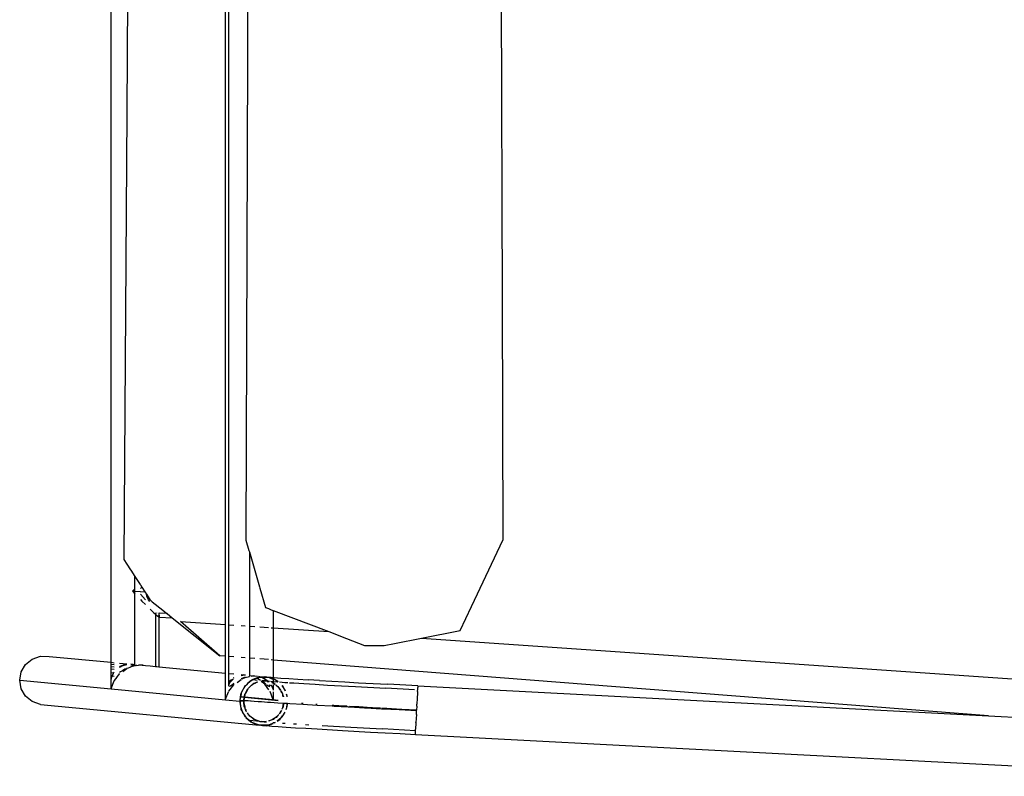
# Model space of a CAD drawing. Header units: millimetres. Extents: x 140304 to 319987, y -10756 to 142544.
# Tile 41 of 203: x 147625 to 148072, y 73756 to 74099. Entities that reach past the tile are written whole.
import ezdxf

# ---------------------------------------------------------------- set-up
doc = ezdxf.new("R2010")
doc.units = ezdxf.units.MM
doc.header["$LTSCALE"] = 10
doc.layers.get('0').update_dxf_attribs({"linetype": 'CONTINUOUS'})
doc.layers.add('furn', color=7, linetype='CONTINUOUS', true_color=0x9c9c9c)

# ---------------------------------------------------------------- blocks, each defined once
blk = doc.blocks.new('cvf')
for p, q in [((175755.84, 62526.86), (175755.84, 63109.82)), ((175818.45, 63068.15), (175817.67, 62801.71)), ((175932.12, 63068.15), (175933.22, 62691.58)), ((175807.71, 62571.33), (175807.71, 63065.26)), ((175809.24, 62572.79), (175809.24, 63065.37)), ((175763.69, 62885.35), (175762.99, 62776.22)), ((175817.67, 62801.71), (175817.04, 62582.18)), ((175762.99, 62776.22), (175761.68, 62573.42)), ((175933.22, 62691.58), (175933.54, 62582.18)), ((175817.04, 62582.18), (175818.38, 62577.56)), ((175922.04, 62557.82), (175933.54, 62582.18)), ((175818.38, 62577.56), (175818.56, 62576.94)), ((175818.56, 62576.94), (175818.56, 62563.51)), ((175818.56, 62576.94), (175821.01, 62568.51)), ((175761.68, 62573.42), (175762.99, 62571.4)), ((175762.99, 62571.4), (175764.67, 62568.8)), ((175807.71, 62564.11), (175807.71, 62571.33)), ((175809.24, 62564.02), (175809.24, 62572.79)), ((175764.67, 62568.8), (175764.81, 62568.59)), ((175764.81, 62568.59), (175766.69, 62565.7)), ((175766.69, 62560.17), (175766.69, 62565.7)), ((175766.69, 62565.7), (175768.99, 62562.16)), ((175821.01, 62568.51), (175823.18, 62561.05)), ((175768.99, 62562.16), (175769.14, 62561.92)), ((175769.14, 62561.92), (175769.76, 62560.97)), ((175769.14, 62560.37), (175769.76, 62560.97)), ((175769.76, 62560.97), (175771.15, 62558.82)), ((175807.71, 62563.76), (175807.71, 62564.11)), ((175807.71, 62543.98), (175807.71, 62563.76)), ((175809.24, 62563.6), (175809.24, 62564.02)), ((175809.24, 62543.87), (175809.24, 62563.6)), ((175818.56, 62563.51), (175818.56, 62562.63)), ((175818.56, 62562.63), (175818.56, 62543.22)), ((175823.18, 62561.05), (175823.34, 62560.5)), ((175766.69, 62560.17), (175765.54, 62559.11)), ((175765.54, 62559.11), (175766.69, 62557.91)), ((175765.54, 62559.11), (175766.69, 62559.04)), ((175766.69, 62559.04), (175766.69, 62560.17)), ((175766.69, 62559.04), (175769, 62558.91)), ((175766.69, 62557.91), (175766.69, 62559.04)), ((175766.69, 62525.83), (175766.69, 62557.91)), ((175769, 62558.91), (175769.14, 62558.9)), ((175769.14, 62558.9), (175771.15, 62558.82)), ((175771.47, 62555.15), (175769.14, 62557.69)), ((175771.15, 62558.82), (175771.47, 62558.33)), ((175771.47, 62558.33), (175771.88, 62557.69)), ((175772.01, 62556.87), (175771.88, 62557.69)), ((175771.88, 62557.69), (175773.45, 62555.27)), ((175772.77, 62555.11), (175772.01, 62556.87)), ((175823.34, 62560.5), (175825.91, 62551.66)), ((175919.37, 62552.17), (175922.04, 62557.82)), ((175769.14, 62555.35), (175769.85, 62554.61)), ((175769.85, 62554.61), (175771.47, 62553)), ((175773.46, 62554.38), (175772.77, 62555.11)), ((175773.45, 62555.27), (175773.56, 62555.1)), ((175773.56, 62555.1), (175773.65, 62554.96)), ((175773.65, 62554.96), (175774.47, 62554.31)), ((175774.47, 62554.31), (175779.28, 62550.47)), ((175914.2, 62541.22), (175919.37, 62552.17)), ((175773.56, 62550.91), (175773.68, 62550.79)), ((175773.68, 62550.79), (175775.23, 62549.33)), ((175775.23, 62549.33), (175776.01, 62548.63)), ((175776.01, 62549.28), (175776.01, 62548.63)), ((175776.01, 62548.63), (175776.45, 62548.24)), ((175776.01, 62548.63), (175776.01, 62524.94)), ((175776.45, 62548.24), (175776.64, 62548.08)), ((175776.64, 62549.14), (175776.56, 62549.25)), ((175776.64, 62548.08), (175777.29, 62547.57)), ((175777.29, 62547.57), (175777.37, 62547.53)), ((175777.54, 62547.89), (175777.48, 62547.99)), ((175777.48, 62547.47), (175777.54, 62547.44)), ((175777.54, 62549.19), (175777.54, 62547.89)), ((175777.74, 62547.57), (175777.54, 62547.89)), ((175777.54, 62547.89), (175777.54, 62547.44)), ((175777.54, 62547.44), (175777.73, 62547.34)), ((175777.54, 62547.44), (175777.54, 62524.8)), ((175777.73, 62549.12), (175777.62, 62549.18)), ((175777.73, 62549.18), (175777.73, 62549.12)), ((175781.22, 62548.92), (175777.73, 62549.12)), ((175777.74, 62547.57), (175777.73, 62549.12)), ((175777.73, 62547.34), (175777.74, 62547.57)), ((175777.73, 62547.34), (175783.62, 62547)), ((175779.28, 62550.47), (175781.15, 62548.97)), ((175781.15, 62548.97), (175781.22, 62548.92)), ((175781.22, 62548.92), (175783.62, 62547)), ((175825.91, 62551.66), (175827.19, 62551.17)), ((175827.19, 62551.17), (175828.44, 62550.69)), ((175828.44, 62550.69), (175828.52, 62550.66)), ((175828.52, 62550.66), (175829.41, 62550.32)), ((175829.41, 62550.32), (175854.56, 62540.73)), ((175829.41, 62550.32), (175829.41, 62542.47)), ((175783.62, 62547), (175805.21, 62529.74)), ((175787.3, 62545.39), (175807.71, 62543.98)), ((175805.21, 62529.74), (175787.3, 62545.39)), ((175807.71, 62543.29), (175807.71, 62543.98)), ((175807.71, 62529.55), (175807.71, 62543.29)), ((175809.1, 62543.88), (175809.24, 62543.87)), ((175809.24, 62543.87), (175811.58, 62543.71)), ((175809.24, 62543.13), (175809.24, 62543.87)), ((175809.24, 62529.43), (175809.24, 62543.13)), ((175814.86, 62543.48), (175816.68, 62543.35)), ((175818.56, 62543.22), (175821.01, 62543.05)), ((175818.56, 62543.22), (175818.56, 62542.18)), ((175823.34, 62542.89), (175827.19, 62542.63)), ((175818.56, 62542.18), (175818.56, 62528.7)), ((175828.52, 62542.53), (175829.41, 62542.47)), ((175829.41, 62542.47), (175854.56, 62540.73)), ((175829.41, 62542.47), (175829.41, 62541.06)), ((175829.41, 62541.06), (175829.41, 62527.85)), ((175854.56, 62540.73), (175862.64, 62537.65)), ((175896.67, 62537.82), (175914.2, 62541.22)), ((175862.64, 62537.65), (175870.83, 62534.52)), ((175870.83, 62534.52), (175879.74, 62534.52)), ((175879.74, 62534.52), (175884.34, 62535.42)), ((175884.34, 62535.42), (175896.67, 62537.82)), ((175896.67, 62537.82), (176380.42, 62504.32)), ((175720.06, 62528.24), (175723.76, 62529.55)), ((175723.76, 62529.55), (175727.71, 62529.53)), ((175727.71, 62529.53), (175755.84, 62526.86)), ((175807.71, 62529.55), (175805.21, 62529.74)), ((175807.71, 62521.93), (175807.71, 62529.55)), ((175715.07, 62522.45), (175717.04, 62525.78)), ((175717.04, 62525.78), (175720.06, 62528.24)), ((175755.84, 62526.86), (175757.23, 62526.62)), ((175755.84, 62526.75), (175755.84, 62526.86)), ((175755.84, 62526.5), (175755.84, 62526.75)), ((175755.84, 62525.95), (175755.84, 62526.5)), ((175755.84, 62524.85), (175755.84, 62525.95)), ((175755.84, 62525.95), (175757.23, 62525.79)), ((175759.71, 62526.49), (175762.99, 62526.18)), ((175761.02, 62525.37), (175759.81, 62524.87)), ((175759.88, 62524.6), (175761.21, 62525.32)), ((175761.91, 62525.73), (175761.02, 62525.37)), ((175761.21, 62525.32), (175761.27, 62525.34)), ((175761.27, 62525.34), (175762.9, 62525.83)), ((175762.32, 62525.78), (175761.91, 62525.73)), ((175762.9, 62525.83), (175762.95, 62525.87)), ((175762.99, 62525.84), (175762.95, 62525.87)), ((175762.95, 62525.87), (175762.99, 62525.84)), ((175764.81, 62526.01), (175765.92, 62525.87)), ((175765.92, 62525.87), (175764.81, 62525.98)), ((175766.69, 62525.46), (175764.81, 62525)), ((175765.11, 62524.91), (175766.69, 62525.36)), ((175765.92, 62525.87), (175766.69, 62525.83)), ((175766.69, 62525.68), (175766.69, 62525.83)), ((175766.69, 62525.46), (175766.69, 62525.68)), ((175766.69, 62525.36), (175766.69, 62525.46)), ((175766.69, 62525.36), (175766.94, 62525.38)), ((175767.45, 62525.43), (175767.08, 62525.43)), ((175767.45, 62525.43), (175768.34, 62525.52)), ((175769.14, 62525.6), (175768.34, 62525.52)), ((175769.36, 62525.57), (175769.14, 62525.6)), ((175769.98, 62525.52), (175769.36, 62525.57)), ((175770.4, 62525.48), (175769.98, 62525.52)), ((175769.98, 62525.52), (175770.44, 62525.47)), ((175770.44, 62525.47), (175770.4, 62525.48)), ((175770.44, 62525.47), (175771.47, 62525.37)), ((175771.47, 62525.37), (175773.56, 62525.17)), ((175773.56, 62525.17), (175776.01, 62524.94)), ((175809.24, 62529.43), (175809.1, 62529.44)), ((175811.58, 62529.25), (175809.24, 62529.43)), ((175809.24, 62521.79), (175809.24, 62529.43)), ((175816.68, 62528.85), (175814.86, 62528.99)), ((175821.01, 62528.51), (175818.56, 62528.7)), ((175818.56, 62528.7), (175818.56, 62520.9)), ((175827.19, 62528.03), (175823.34, 62528.33)), ((175829.41, 62527.85), (175828.52, 62527.92)), ((176153.83, 62502.54), (175829.41, 62527.85)), ((175829.41, 62527.85), (175829.41, 62519.95)), ((175714.39, 62518.65), (175715.07, 62522.45)), ((175755.84, 62523.83), (175755.84, 62524.85)), ((175755.84, 62524.85), (175757.23, 62524.71)), ((175755.84, 62522.09), (175755.84, 62523.83)), ((175755.84, 62523.83), (175757.23, 62523.66)), ((175755.84, 62522.09), (175757.1, 62522.22)), ((175755.84, 62520.7), (175755.84, 62522.09)), ((175755.84, 62518.58), (175755.84, 62520.7)), ((175755.84, 62520.7), (175756.3, 62520.64)), ((175756.3, 62520.64), (175755.9, 62519.59)), ((175756.73, 62521.73), (175756.3, 62520.64)), ((175756.3, 62520.64), (175757.23, 62520.52)), ((175756.85, 62521.88), (175756.73, 62521.73)), ((175757.23, 62522.4), (175757.1, 62522.22)), ((175758.77, 62520.32), (175759.71, 62521.56)), ((175759.81, 62524.87), (175759.69, 62524.78)), ((175759.71, 62524.48), (175759.88, 62524.6)), ((175760.18, 62522.55), (175759.71, 62522.18)), ((175759.71, 62521.56), (175759.8, 62521.63)), ((175761.2, 62523.17), (175760.18, 62522.55)), ((175761.12, 62522.61), (175761.78, 62523.09)), ((175762.36, 62523.87), (175761.2, 62523.17)), ((175761.78, 62523.09), (175762.99, 62523.99)), ((175762.99, 62524.25), (175762.93, 62524.22)), ((175762.99, 62523.99), (175763.19, 62524.08)), ((175763.45, 62524.2), (175764.81, 62524.82)), ((175764.81, 62524.82), (175765.11, 62524.91)), ((175776.01, 62524.94), (175776.64, 62524.88)), ((175776.64, 62524.88), (175777.48, 62524.8)), ((175777.48, 62524.8), (175777.54, 62524.8)), ((175777.54, 62524.8), (175807.71, 62521.93)), ((175807.71, 62521.63), (175807.71, 62521.93)), ((175807.71, 62521.57), (175807.71, 62521.63)), ((175807.71, 62520.13), (175807.71, 62521.57)), ((175809.1, 62521.8), (175809.24, 62521.79)), ((175809.24, 62521.79), (175811.58, 62521.56)), ((175809.24, 62521.48), (175809.24, 62521.79)), ((175809.24, 62521.43), (175809.24, 62521.48)), ((175809.24, 62519.95), (175809.24, 62521.43)), ((175814.86, 62521.25), (175816.11, 62521.11)), ((175816.11, 62521.11), (175814.86, 62520.94)), ((175814.86, 62520.91), (175816.53, 62521.07)), ((175816.11, 62521.11), (175816.53, 62521.07)), ((175816.53, 62521.07), (175816.62, 62521.08)), ((175816.62, 62521.08), (175816.68, 62521.05)), ((175816.62, 62521.08), (175816.68, 62521.08)), ((175818.56, 62520.9), (175818.56, 62520.56)), ((175818.56, 62520.9), (175820.46, 62520.71)), ((175818.56, 62520.56), (175818.56, 62520.54)), ((175818.56, 62520.56), (175818.59, 62520.54)), ((175818.56, 62520.43), (175818.68, 62520.55)), ((175818.56, 62520.43), (175818.59, 62520.54)), ((175818.68, 62520.55), (175818.59, 62520.54)), ((175820.46, 62520.71), (175818.68, 62520.55)), ((175819.32, 62520.51), (175820.96, 62520.66)), ((175820.46, 62520.71), (175820.96, 62520.66)), ((175820.96, 62520.66), (175821.01, 62520.67)), ((175821.01, 62520.67), (175822.3, 62520.51)), ((175715.07, 62514.85), (175714.39, 62518.65)), ((175714.39, 62518.65), (175755.84, 62514.72)), ((175755.84, 62516.99), (175755.84, 62518.58)), ((175755.84, 62514.72), (175755.84, 62516.99)), ((175755.84, 62514.72), (175756.67, 62516.88)), ((175755.9, 62519.59), (175755.89, 62519.14)), ((175756.67, 62516.88), (175757.23, 62518.35)), ((175757.26, 62518.39), (175757.28, 62518.44)), ((175757.3, 62518.44), (175758.1, 62519.47)), ((175758.1, 62519.47), (175758.77, 62520.32)), ((175807.71, 62519.92), (175807.71, 62520.13)), ((175807.71, 62517.43), (175807.71, 62519.92)), ((175807.72, 62517.17), (175807.71, 62517.43)), ((175807.72, 62513.91), (175807.72, 62517.17)), ((175809.24, 62517.66), (175809.1, 62517.47)), ((175809.24, 62519.77), (175809.24, 62519.95)), ((175809.24, 62517.66), (175809.24, 62519.77)), ((175809.93, 62518.59), (175809.24, 62517.66)), ((175809.24, 62517.24), (175809.24, 62517.66)), ((175809.24, 62517.02), (175809.24, 62517.24)), ((175809.24, 62516.12), (175809.24, 62517.02)), ((175809.24, 62516.12), (175809.4, 62516.88)), ((175809.46, 62515.81), (175809.24, 62516.12)), ((175809.32, 62513.7), (175811.58, 62516.63)), ((175809.4, 62516.88), (175809.45, 62516.97)), ((175809.45, 62516.97), (175809.56, 62517.2)), ((175809.56, 62517.2), (175809.87, 62517.79)), ((175809.87, 62517.79), (175811.26, 62519.19)), ((175811.26, 62519.19), (175809.93, 62518.59)), ((175811.01, 62516.82), (175810.04, 62516.07)), ((175811.23, 62516.99), (175811.01, 62516.82)), ((175811.58, 62517.26), (175811.23, 62516.99)), ((175811.39, 62519.71), (175811.35, 62519.69)), ((175811.58, 62519.86), (175811.39, 62519.71)), ((175811.58, 62516.63), (175811.67, 62516.7)), ((175812.99, 62517.68), (175814.86, 62519.06)), ((175814.91, 62519.36), (175814.86, 62519.32)), ((175814.86, 62519.06), (175814.86, 62519.24)), ((175816.67, 62520.07), (175814.91, 62519.36)), ((175815.32, 62519.27), (175816.68, 62519.89)), ((175817.25, 62516.66), (175816.56, 62515.84)), ((175816.56, 62515.84), (175816.82, 62516.3)), ((175816.68, 62519.89), (175818.56, 62520.43)), ((175816.82, 62516.3), (175817.25, 62516.66)), ((175817.25, 62516.66), (175819.25, 62518.38)), ((175817.86, 62517.39), (175817.25, 62516.66)), ((175819.25, 62518.38), (175817.86, 62517.39)), ((175820.18, 62516.89), (175818.67, 62515.6)), ((175818.67, 62515.6), (175819.52, 62516.5)), ((175819.93, 62518.86), (175819.25, 62518.38)), ((175819.25, 62518.38), (175819.72, 62518.78)), ((175819.52, 62516.5), (175820.18, 62516.89)), ((175819.72, 62518.78), (175819.93, 62518.86)), ((175820.19, 62519.04), (175819.93, 62518.86)), ((175819.93, 62518.86), (175820.23, 62518.97)), ((175820.18, 62516.89), (175821.09, 62517.43)), ((175820.58, 62517.24), (175820.18, 62516.89)), ((175822.87, 62520.01), (175820.19, 62519.04)), ((175820.23, 62518.97), (175821.93, 62519.6)), ((175820.23, 62518.97), (175822.11, 62518.79)), ((175821.09, 62517.43), (175820.58, 62517.24)), ((175822.3, 62517.88), (175821.09, 62517.43)), ((175821.09, 62517.43), (175821.77, 62517.83)), ((175821.77, 62517.83), (175822.29, 62517.95)), ((175821.93, 62519.6), (175822.16, 62519.68)), ((175822.26, 62519.44), (175821.93, 62519.6)), ((175822.16, 62519.68), (175822.21, 62519.66)), ((175822.21, 62519.66), (175823.11, 62520.03)), ((175822.21, 62519.66), (175823.61, 62518.76)), ((175823.09, 62518.8), (175822.26, 62519.44)), ((175822.72, 62520.51), (175823.34, 62520.45)), ((175823.11, 62520.03), (175822.87, 62520.01)), ((175823.11, 62520.03), (175823.27, 62520.1)), ((175823.83, 62520.1), (175823.11, 62520.03)), ((175823.27, 62520.1), (175823.83, 62520.1)), ((175823.34, 62520.45), (175825.54, 62520.24)), ((175823.83, 62520.1), (175823.94, 62520.1)), ((175825.34, 62519.39), (175823.94, 62520.1)), ((175823.94, 62520.1), (175824.04, 62520.1)), ((175825.54, 62516.91), (175823.96, 62518.13)), ((175825.54, 62520.24), (175824.04, 62520.1)), ((175824.04, 62520.1), (175825.43, 62519.55)), ((175824.04, 62520.1), (175826.52, 62520.1)), ((175824.25, 62518.35), (175825.15, 62517.77)), ((175826.3, 62518.35), (175824.25, 62518.35)), ((175824.38, 62518.44), (175826.3, 62518.35)), ((175824.53, 62518.56), (175826.3, 62518.35)), ((175825.15, 62517.77), (175826.09, 62516.98)), ((175826.43, 62518.38), (175825.34, 62519.39)), ((175825.43, 62519.55), (175827.12, 62518.3)), ((175825.54, 62520.24), (175825.69, 62520.25)), ((175827.45, 62514.34), (175825.54, 62516.91)), ((175825.69, 62520.25), (175825.98, 62520.2)), ((175825.98, 62520.2), (175827.04, 62520.1)), ((175826.52, 62520.1), (175825.98, 62520.2)), ((175826.43, 62518.38), (175826.3, 62518.35)), ((175826.38, 62516.74), (175827.14, 62516.11)), ((175826.46, 62518.35), (175826.43, 62518.38)), ((175827.08, 62517.77), (175826.46, 62518.35)), ((175826.73, 62518.35), (175826.46, 62518.35)), ((175826.52, 62520.1), (175827.04, 62520.1)), ((175827.19, 62519.97), (175826.52, 62520.1)), ((175826.73, 62518.35), (175826.8, 62518.32)), ((175826.8, 62518.32), (175826.89, 62518.32)), ((175826.89, 62518.32), (175827.12, 62518.3)), ((175827.04, 62520.1), (175827.19, 62520.12)), ((175827.04, 62520.1), (175827.19, 62520.04)), ((175827.12, 62518.3), (175827.19, 62518.29)), ((175827.14, 62516.11), (175827.7, 62515.81)), ((175827.19, 62520.12), (175827.45, 62520.1)), ((175827.19, 62520.04), (175827.56, 62519.9)), ((175827.56, 62519.9), (175827.19, 62519.97)), ((175827.19, 62518.25), (175827.19, 62518.29)), ((175827.19, 62518.29), (175827.69, 62518.25)), ((175827.19, 62518.25), (175827.27, 62518.15)), ((175827.27, 62518.15), (175827.38, 62518)), ((175827.47, 62518.07), (175827.27, 62518.15)), ((175827.45, 62520.1), (175828.52, 62520.02)), ((175827.47, 62518.07), (175827.5, 62518.1)), ((175828.48, 62519.73), (175827.56, 62519.9)), ((175827.56, 62519.9), (175828.52, 62519.55)), ((175827.7, 62515.81), (175827.88, 62516.09)), ((175827.88, 62516.09), (175827.74, 62516.65)), ((175827.88, 62516.64), (175827.88, 62516.09)), ((175828.17, 62518.21), (175828.52, 62518.18)), ((175828.46, 62516.6), (175828.52, 62516.53)), ((175828.52, 62519.71), (175828.48, 62519.73)), ((175828.52, 62520.02), (175829.41, 62519.95)), ((175829.41, 62519.28), (175828.52, 62519.71)), ((175828.52, 62519.55), (175829.41, 62519.21)), ((175828.52, 62518.18), (175828.78, 62518.15)), ((175828.52, 62516.53), (175829.35, 62514.48)), ((175828.69, 62517.67), (175829.33, 62517.45)), ((175828.78, 62518.15), (175829.41, 62518.11)), ((175829.41, 62517.35), (175828.78, 62517.58)), ((175829.33, 62517.45), (175829.41, 62517.39)), ((175829.41, 62519.95), (175829.86, 62519.91)), ((175829.41, 62519.95), (175829.41, 62519.28)), ((175830, 62518.99), (175829.41, 62519.28)), ((175829.41, 62519.28), (175829.41, 62519.21)), ((175829.41, 62519.21), (175830, 62518.99)), ((175829.41, 62519.21), (175829.41, 62518.11)), ((175829.41, 62518.11), (175831.39, 62517.96)), ((175829.41, 62518.11), (175829.41, 62517.39)), ((175829.41, 62517.39), (175829.41, 62517.35)), ((175829.41, 62517.35), (175829.41, 62516.94)), ((175829.53, 62517.31), (175829.41, 62517.35)), ((175829.41, 62516.54), (175829.41, 62514.21)), ((175829.7, 62517.24), (175829.53, 62517.31)), ((175829.53, 62517.31), (175830.2, 62516.81)), ((175830.2, 62516.81), (175829.7, 62517.24)), ((175829.86, 62519.91), (175832.87, 62519.7)), ((175830, 62518.99), (175830.58, 62518.78)), ((175830.75, 62518.63), (175830, 62518.99)), ((175830.58, 62518.78), (175830.75, 62518.63)), ((175831.79, 62515.44), (175830.61, 62516.46)), ((175830.69, 62516.45), (175831.44, 62515.9)), ((175830.75, 62518.63), (175831.54, 62517.95)), ((175831.03, 62518.49), (175830.75, 62518.63)), ((175831.6, 62518), (175831.03, 62518.49)), ((175831.39, 62517.96), (175831.54, 62517.95)), ((175832.2, 62517.9), (175834.7, 62517.72)), ((175832.87, 62519.7), (175836.48, 62519.46)), ((175833.73, 62515.8), (175833.41, 62516.28)), ((175833.47, 62516.28), (175833.73, 62515.8)), ((175834.7, 62517.72), (175836.02, 62517.64)), ((175836.48, 62519.46), (175840.63, 62519.19)), ((175836.82, 62517.58), (175838.67, 62517.46)), ((175838.67, 62517.46), (175843.25, 62517.17)), ((175840.63, 62519.19), (175845.3, 62518.9)), ((175843.25, 62517.17), (175848.4, 62516.85)), ((175850.43, 62518.59), (175845.3, 62518.9)), ((175848.4, 62516.85), (175854.06, 62516.51)), ((175850.43, 62518.59), (175855.99, 62518.26)), ((175854.06, 62516.51), (175866.65, 62515.79)), ((175855.99, 62518.26), (175861.92, 62517.92)), ((175861.92, 62517.92), (175868.15, 62517.56)), ((175868.15, 62517.56), (175881.33, 62516.84)), ((175895.02, 62516.11), (175881.33, 62516.84)), ((175895.02, 62516.11), (175894.98, 62515.44)), ((175895.02, 62516.11), (176153.83, 62502.54)), ((175717.04, 62511.51), (175715.07, 62514.85)), ((175755.84, 62514.72), (175807.71, 62509.79)), ((175807.71, 62510.05), (175807.72, 62513.65)), ((175807.72, 62513.65), (175807.72, 62513.91)), ((175807.8, 62510.03), (175809.1, 62513.42)), ((175809.17, 62513.51), (175809.32, 62513.7)), ((175810.04, 62516.07), (175809.46, 62515.81)), ((175814.79, 62512.57), (175814.27, 62509.72)), ((175814.61, 62511.2), (175814.9, 62512.79)), ((175814.9, 62512.79), (175814.79, 62512.57)), ((175815.21, 62513.46), (175814.9, 62512.79)), ((175814.9, 62512.79), (175814.93, 62512.96)), ((175814.93, 62512.96), (175815.21, 62513.46)), ((175815.21, 62513.46), (175816.56, 62515.84)), ((175816.01, 62515.18), (175815.21, 62513.46)), ((175816.56, 62515.84), (175816.01, 62515.18)), ((175816.28, 62511.04), (175816.51, 62512.23)), ((175816.51, 62512.23), (175816.32, 62511.03)), ((175816.51, 62512.23), (175816.54, 62512.3)), ((175816.54, 62512.3), (175816.56, 62512.36)), ((175816.75, 62512.69), (175816.56, 62512.36)), ((175817.83, 62514.59), (175816.75, 62512.69)), ((175816.75, 62512.69), (175817.71, 62514.59)), ((175817.71, 62514.59), (175817.93, 62514.82)), ((175818.02, 62515.01), (175818.04, 62514.97)), ((175818.15, 62515.16), (175818.04, 62514.97)), ((175818.05, 62514.95), (175818.67, 62515.6)), ((175818.67, 62515.6), (175818.15, 62515.16)), ((175828.02, 62513.57), (175827.99, 62513.61)), ((175829.41, 62509.79), (175828.02, 62513.57)), ((175829.35, 62514.48), (175829.36, 62514.21)), ((175829.37, 62513.41), (175829.41, 62509.79)), ((175829.41, 62513.37), (175829.41, 62509.79)), ((175831.44, 62515.9), (175831.79, 62515.44)), ((175832.12, 62515.16), (175831.79, 62515.44)), ((175831.79, 62515.44), (175832.43, 62514.61)), ((175832.43, 62514.61), (175832.12, 62515.16)), ((175832.77, 62513.99), (175832.43, 62514.61)), ((175832.43, 62514.61), (175832.9, 62513.98)), ((175833.38, 62512.9), (175832.9, 62513.77)), ((175832.95, 62513.92), (175833.03, 62513.82)), ((175833.03, 62513.82), (175833.38, 62512.9)), ((175833.69, 62512.36), (175833.38, 62512.9)), ((175833.38, 62512.9), (175833.76, 62511.92)), ((175833.76, 62511.92), (175833.69, 62512.36)), ((175833.73, 62515.8), (175834.82, 62513.86)), ((175834.79, 62514.24), (175833.73, 62515.8)), ((175833.88, 62511.22), (175833.76, 62511.92)), ((175833.76, 62511.92), (175833.98, 62511.35)), ((175834.92, 62513.86), (175834.79, 62514.24)), ((175835.43, 62512.31), (175835.63, 62511.12)), ((175835.73, 62511.51), (175835.46, 62512.3)), ((175866.65, 62515.79), (175880.47, 62515.02)), ((175893.55, 62514.32), (175880.47, 62515.02)), ((175894.84, 62512.79), (175894.73, 62510.57)), ((175894.88, 62513.51), (175894.84, 62512.79)), ((175894.88, 62513.51), (175894.94, 62514.57)), ((175894.94, 62514.57), (175894.98, 62515.44)), ((175720.06, 62509.02), (175717.04, 62511.51)), ((175723.76, 62507.68), (175720.06, 62509.02)), ((175723.76, 62507.68), (175823.18, 62498.24)), ((175807.71, 62509.79), (175807.71, 62510.05)), ((175807.71, 62509.79), (175807.8, 62510.03)), ((175807.71, 62509.79), (175814.26, 62509.17)), ((175814.26, 62509.17), (175814.28, 62509.33)), ((175814.36, 62508.55), (175814.26, 62509.17)), ((175814.27, 62509.72), (175814.3, 62509.39)), ((175814.27, 62509.72), (175814.35, 62509.71)), ((175814.3, 62509.39), (175814.28, 62509.33)), ((175814.28, 62509.33), (175815.99, 62509.17)), ((175814.28, 62509.33), (175814.36, 62508.55)), ((175814.3, 62509.39), (175814.35, 62509.71)), ((175814.35, 62509.71), (175814.59, 62511.03)), ((175814.35, 62509.71), (175816.01, 62509.56)), ((175814.36, 62508.55), (175814.49, 62506.83)), ((175814.8, 62505.93), (175814.36, 62508.55)), ((175814.59, 62511.03), (175814.61, 62511.2)), ((175816.25, 62510.88), (175814.59, 62511.03)), ((175816.28, 62511.04), (175814.61, 62511.2)), ((175816.03, 62509.37), (175815.99, 62509.17)), ((175815.99, 62509.17), (175816.1, 62508.51)), ((175816.01, 62509.63), (175816.25, 62510.88)), ((175816.01, 62509.63), (175816.07, 62509.62)), ((175816.01, 62509.56), (175816.01, 62509.63)), ((175816.01, 62509.56), (175816.06, 62509.56)), ((175816.03, 62509.37), (175816.01, 62509.56)), ((175816.06, 62509.56), (175816.03, 62509.37)), ((175816.1, 62508.51), (175816.03, 62509.37)), ((175816.07, 62509.62), (175816.06, 62509.56)), ((175816.06, 62509.56), (175816.31, 62509.54)), ((175816.29, 62510.87), (175816.07, 62509.62)), ((175816.07, 62509.62), (175818, 62509.45)), ((175816.24, 62506.99), (175816.1, 62508.51)), ((175816.1, 62508.51), (175816.45, 62506.42)), ((175816.25, 62510.88), (175816.28, 62511.04)), ((175816.29, 62510.87), (175816.25, 62510.88)), ((175816.32, 62511.03), (175816.28, 62511.04)), ((175816.32, 62511.03), (175816.29, 62510.87)), ((175831.69, 62509.41), (175816.29, 62510.87)), ((175816.31, 62509.54), (175819.09, 62509.33)), ((175829.41, 62509.79), (175816.32, 62511.03)), ((175818, 62509.45), (175820.72, 62509.25)), ((175819.09, 62509.33), (175820.72, 62509.25)), ((175820.72, 62509.25), (175822.58, 62509.08)), ((175822.58, 62509.08), (175824.13, 62509)), ((175824.13, 62509), (175826.74, 62508.8)), ((175826.74, 62508.8), (175828.21, 62508.73)), ((175828.21, 62508.73), (175831.55, 62508.51)), ((175828.21, 62508.73), (175831.55, 62508.49)), ((175831.71, 62509.57), (175829.41, 62509.79)), ((175831.55, 62508.49), (175834.08, 62508.33)), ((175834.14, 62508.33), (175833.71, 62506.11)), ((175833.71, 62506.11), (175834.08, 62508.33)), ((175833.98, 62511.35), (175833.99, 62511.22)), ((175834.08, 62508.33), (175834.14, 62508.33)), ((175834.14, 62508.33), (175835.8, 62508.22)), ((175835.8, 62508.22), (175835.32, 62505.55)), ((175835.43, 62505.77), (175835.87, 62508.22)), ((175835.76, 62511.11), (175835.73, 62511.51)), ((175835.8, 62508.22), (175835.87, 62508.22)), ((175835.87, 62508.22), (175836.94, 62508.15)), ((175836.94, 62508.15), (175842.84, 62507.82)), ((175842.35, 62508.1), (175842.29, 62508.14)), ((175842.92, 62508.06), (175842.35, 62508.1)), ((175842.92, 62508.09), (175842.35, 62508.1)), ((175842.84, 62507.82), (175842.88, 62507.79)), ((175842.88, 62507.79), (175849.27, 62507.43)), ((175848.79, 62507.69), (175848.74, 62507.71)), ((175849.34, 62507.65), (175848.79, 62507.69)), ((175849.34, 62507.68), (175848.79, 62507.69)), ((175849.27, 62507.43), (175849.31, 62507.41)), ((175849.31, 62507.41), (175856.16, 62507.02)), ((175856.82, 62507.22), (175856.19, 62507.26)), ((175861.37, 62506.93), (175856.82, 62507.22)), ((175894.54, 62506.95), (175894.58, 62507.8)), ((175894.72, 62510.48), (175894.58, 62507.8)), ((175894.72, 62510.48), (175894.73, 62510.57)), ((175814.49, 62506.83), (175814.8, 62505.93)), ((175814.89, 62505.37), (175814.8, 62505.93)), ((175814.8, 62505.93), (175815.15, 62504.92)), ((175815.15, 62504.92), (175814.89, 62505.37)), ((175815.15, 62504.92), (175815.43, 62504.1)), ((175816.49, 62502.54), (175815.15, 62504.92)), ((175815.43, 62504.1), (175816.49, 62502.54)), ((175816.45, 62506.42), (175816.24, 62506.99)), ((175816.45, 62506.42), (175816.53, 62505.98)), ((175816.83, 62505.44), (175816.45, 62506.42)), ((175816.53, 62505.98), (175816.83, 62505.44)), ((175816.83, 62505.44), (175817.07, 62505.01)), ((175817.19, 62504.52), (175816.83, 62505.44)), ((175817.28, 62504.4), (175817.19, 62504.52)), ((175817.69, 62503.91), (175817.65, 62503.91)), ((175817.69, 62503.91), (175817.79, 62503.73)), ((175817.79, 62503.73), (175818.1, 62503.18)), ((175818.42, 62502.9), (175817.79, 62503.73)), ((175818.1, 62503.18), (175818.42, 62502.9)), ((175818.78, 62502.43), (175818.42, 62502.9)), ((175818.42, 62502.9), (175820.02, 62501.52)), ((175830.04, 62501.44), (175831.55, 62502.74)), ((175831.55, 62502.74), (175830.7, 62501.83)), ((175831.94, 62503.15), (175831.55, 62502.74)), ((175831.55, 62502.74), (175832, 62503.12)), ((175832.24, 62503.48), (175833.06, 62504.91)), ((175832.5, 62503.75), (175832.24, 62503.48)), ((175833.09, 62504.9), (175832.5, 62503.75)), ((175833.39, 62505.5), (175833.66, 62505.98)), ((175834.59, 62504.14), (175833.65, 62502.49)), ((175833.65, 62502.49), (175834.2, 62503.15)), ((175833.66, 62505.98), (175833.67, 62506.04)), ((175833.67, 62506.04), (175833.71, 62506.11)), ((175834.2, 62503.15), (175834.65, 62504.11)), ((175835.25, 62505.38), (175835.32, 62505.55)), ((175835.32, 62505.55), (175835.29, 62505.38)), ((175835.32, 62505.55), (175835.43, 62505.77)), ((175856.16, 62507.02), (175856.99, 62506.99)), ((175856.99, 62506.99), (175863.33, 62506.63)), ((175862.33, 62506.89), (175861.37, 62506.93)), ((175862.83, 62506.86), (175862.33, 62506.89)), ((175862.87, 62506.84), (175862.83, 62506.86)), ((175863.33, 62506.63), (175863.37, 62506.61)), ((175863.37, 62506.61), (175863.42, 62506.62)), ((175863.42, 62506.62), (175864.04, 62506.59)), ((175863.98, 62506.8), (175863.93, 62506.78)), ((175867.46, 62506.58), (175863.98, 62506.8)), ((175864.04, 62506.59), (175870.87, 62506.19)), ((175868.24, 62506.55), (175867.46, 62506.58)), ((175873.9, 62506.22), (175868.24, 62506.55)), ((175870.87, 62506.19), (175871.38, 62506.18)), ((175871.38, 62506.18), (175878.56, 62505.79)), ((175874.49, 62506.2), (175873.9, 62506.22)), ((175878.06, 62506.01), (175874.49, 62506.2)), ((175878.11, 62505.99), (175878.06, 62506.01)), ((175878.56, 62505.79), (175878.6, 62505.77)), ((175878.6, 62505.77), (175878.95, 62505.77)), ((175880.6, 62505.85), (175878.62, 62505.98)), ((175878.95, 62505.77), (175886.48, 62505.34)), ((175881, 62505.84), (175880.6, 62505.85)), ((175887.47, 62505.48), (175881, 62505.84)), ((175886.48, 62505.34), (175886.65, 62505.35)), ((175886.65, 62505.35), (175894.43, 62504.92)), ((175887.68, 62505.48), (175887.47, 62505.48)), ((175894.44, 62505.13), (175887.68, 62505.48)), ((175894.34, 62503.1), (175894.15, 62499.48)), ((175894.34, 62503.1), (175894.43, 62504.92)), ((175894.43, 62504.92), (175894.44, 62505.13)), ((175894.54, 62506.95), (175894.44, 62505.13)), ((175816.77, 62502.04), (175816.49, 62502.54)), ((175816.49, 62502.54), (175816.9, 62501.92)), ((175816.9, 62501.92), (175816.77, 62502.04)), ((175816.9, 62501.92), (175817.03, 62501.72)), ((175818.6, 62500.45), (175816.9, 62501.92)), ((175817.03, 62501.72), (175819.19, 62499.84)), ((175823.33, 62500.02), (175818.6, 62500.45)), ((175819.47, 62499.71), (175818.6, 62500.45)), ((175820.02, 62501.52), (175818.78, 62502.43)), ((175819.19, 62499.84), (175819.47, 62499.71)), ((175819.64, 62499.56), (175819.47, 62499.71)), ((175819.47, 62499.71), (175820.22, 62499.35)), ((175820.22, 62499.35), (175819.64, 62499.56)), ((175820.02, 62501.52), (175820.52, 62501.1)), ((175820.69, 62501.03), (175820.02, 62501.52)), ((175820.22, 62499.35), (175821.74, 62498.61)), ((175822.66, 62498.43), (175820.22, 62499.35)), ((175820.52, 62501.1), (175820.69, 62501.03)), ((175820.88, 62500.89), (175820.69, 62501.03)), ((175820.69, 62501.03), (175823.33, 62500.02)), ((175823.33, 62500.02), (175820.88, 62500.89)), ((175821.74, 62498.61), (175822.66, 62498.43)), ((175823.18, 62498.24), (175822.66, 62498.43)), ((175822.66, 62498.43), (175823.7, 62498.24)), ((175823.7, 62498.24), (175823.18, 62498.24)), ((175823.33, 62500.02), (175823.42, 62500.02)), ((175823.42, 62500.02), (175823.49, 62499.99)), ((175823.49, 62499.99), (175823.92, 62499.99)), ((175826.08, 62498.25), (175823.7, 62498.24)), ((175823.7, 62498.24), (175824.53, 62498.09)), ((175823.92, 62499.99), (175826.17, 62499.99)), ((175825.92, 62499.89), (175823.92, 62499.99)), ((175823.92, 62499.99), (175825.29, 62499.85)), ((175824.53, 62498.09), (175826.08, 62498.25)), ((175825.29, 62499.85), (175826.4, 62499.77)), ((175826.2, 62499.96), (175825.92, 62499.89)), ((175826.38, 62498.24), (175826.08, 62498.25)), ((175826.38, 62498.24), (175827.11, 62498.3)), ((175826.95, 62498.24), (175826.38, 62498.24)), ((175827.11, 62498.3), (175826.95, 62498.24)), ((175829.24, 62499.09), (175827.11, 62498.3)), ((175827.11, 62498.3), (175827.35, 62498.32)), ((175827.35, 62498.32), (175829.43, 62499.08)), ((175827.36, 62500.25), (175829.01, 62500.84)), ((175828.45, 62500.51), (175827.36, 62500.25)), ((175829.01, 62500.84), (175828.45, 62500.51)), ((175829.01, 62500.84), (175829.13, 62500.91)), ((175830.04, 62501.44), (175829.13, 62500.91)), ((175829.13, 62500.91), (175829.63, 62501.1)), ((175829.26, 62499.56), (175830.32, 62499.49)), ((175829.63, 62501.1), (175830.04, 62501.44)), ((175830.32, 62499.49), (175829.88, 62499.33)), ((175830, 62499.29), (175830.02, 62499.3)), ((175830.02, 62499.3), (175830.32, 62499.49)), ((175830.7, 62501.83), (175830.04, 62501.44)), ((175832.97, 62501.67), (175831.14, 62500.11)), ((175831.17, 62500.1), (175832.36, 62500.95)), ((175832.36, 62500.95), (175832.97, 62501.67)), ((175832.97, 62501.67), (175833.65, 62502.49)), ((175833.39, 62502.04), (175832.97, 62501.67)), ((175833.65, 62502.49), (175833.39, 62502.04)), ((175833.66, 62499.26), (175834.86, 62499.18)), ((175838.62, 62498.93), (175839.94, 62498.85)), ((175844.09, 62498.59), (175845.53, 62498.51)), ((175894.14, 62499.4), (175893.99, 62496.52)), ((175894.14, 62499.4), (175894.15, 62499.48)), ((176153.83, 62502.54), (176254.47, 62497.27)), ((175824.53, 62498.09), (175826.29, 62497.93)), ((175828.7, 62497.75), (175826.29, 62497.93)), ((175831.71, 62497.53), (175828.7, 62497.75)), ((175835.31, 62497.29), (175831.71, 62497.53)), ((175839.47, 62497.02), (175835.31, 62497.29)), ((175844.14, 62496.73), (175839.47, 62497.02)), ((175849.27, 62496.42), (175844.14, 62496.73)), ((175860.75, 62495.75), (175849.27, 62496.42)), ((175851.57, 62498.15), (175864.6, 62497.39)), ((175873.48, 62495.04), (175860.75, 62495.75)), ((175864.6, 62497.39), (175878.95, 62496.6)), ((175880.17, 62494.67), (175873.48, 62495.04)), ((175893.95, 62495.8), (175878.95, 62496.6)), ((175886.98, 62494.31), (175880.17, 62494.67)), ((175893.86, 62493.94), (175886.98, 62494.31)), ((175893.87, 62494.29), (175893.86, 62493.94)), ((176253.3, 62475.11), (175893.86, 62493.94)), ((175893.87, 62494.29), (175893.89, 62494.61)), ((175893.89, 62494.61), (175893.93, 62495.38)), ((175893.93, 62495.38), (175893.95, 62495.8)), ((175893.95, 62495.8), (175893.99, 62496.52))]:
    blk.add_line(p, q)

msp = doc.modelspace()

# ---------------------------------------------------------------- block references
at = {"layer": 'furn', "ltscale": 0.25}
msp.add_blockref('cvf', (-28089.08, 11280.72), dxfattribs=at)

doc.saveas('drawing.dxf')
